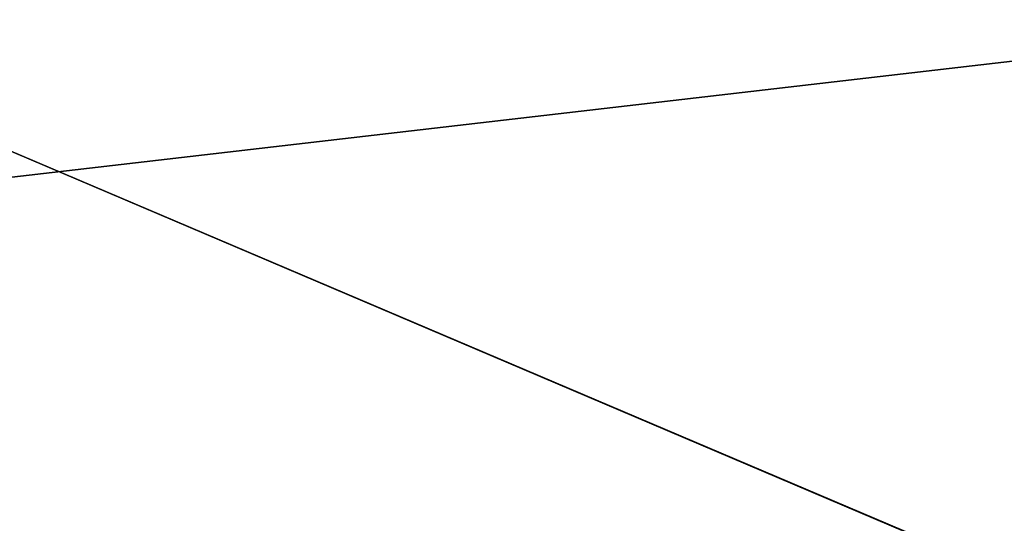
# Model space of a CAD drawing. Header units: millimetres. Extents: x -348 to 175, y 0 to 247.
# Tile 18 of 196: x -166.609 to -166.319, y 60.848 to 60.996. Entities that reach past the tile are written whole.
import ezdxf

# ---------------------------------------------------------------- set-up
doc = ezdxf.new("R2010")
doc.units = ezdxf.units.MM
doc.header["$LTSCALE"] = 65.185185
for name, color, linetype in [('1621', 7, 'CONTINUOUS'), ('1622', 7, 'CONTINUOUS'), ('1623', 7, 'CONTINUOUS'), ('1624', 7, 'CONTINUOUS')]:
    doc.layers.add(name, color=color, linetype=linetype)

msp = doc.modelspace()

# ---------------------------------------------------------------- linework, layer by layer
at = {"layer": '1621', "linetype": 'CONTINUOUS'}
for points in [[(-167.75, 60), (-168.75171, 61.0017, 0), (-165.17045, 61.0017, 11.02198), (-167.75, 60)], [(-164.35946, 59.99999, 10.43401), (-167.75, 60), (-165.17045, 61.0017, 11.02198), (-164.35946, 59.99999, 10.43401)]]:
    msp.add_3dface(points, dxfattribs=at)
at = {"layer": '1622', "linetype": 'CONTINUOUS'}
for points in [[(-167.75, 60), (-164.35946, 59.99999, -10.43401), (-168.75171, 61.0017, 0), (-167.75, 60)], [(-168.75171, 61.0017, 0), (-164.35946, 59.99999, -10.43401), (-166.71506, 61.0017, -8.49902), (-168.75171, 61.0017, 0)], [(-166.71506, 61.0017, -8.49902), (-164.35946, 59.99999, -10.43401), (-161.0475, 61.0017, -15.15187), (-166.71506, 61.0017, -8.49902)]]:
    msp.add_3dface(points, dxfattribs=at)
at = {"layer": '1623', "linetype": 'CONTINUOUS'}
for points in [[(-170, 61), (-170.5, 60.5), (-166.58487, 60.50001, 12.04957), (-170, 61)], [(-169.75378, 61, 3.12866), (-170, 61), (-166.58487, 60.50001, 12.04957), (-169.75378, 61, 3.12866)], [(-169.02116, 61, 6.18029), (-169.75378, 61, 3.12866), (-166.58487, 60.50001, 12.04957), (-169.02116, 61, 6.18029)], [(-167.82017, 61, 9.07975), (-169.02116, 61, 6.18029), (-166.58487, 60.50001, 12.04957), (-167.82017, 61, 9.07975)], [(-166.18036, 61, 11.7557), (-167.82017, 61, 9.07975), (-166.58487, 60.50001, 12.04957), (-166.18036, 61, 11.7557)], [(-166.18036, 61, 11.7557), (-166.58487, 60.50001, 12.04957), (-156.33486, 60.50001, 19.49666), (-166.18036, 61, 11.7557)]]:
    msp.add_3dface(points, dxfattribs=at)
at = {"layer": '1624', "linetype": 'CONTINUOUS'}
for points in [[(-167.82017, 61, -9.07975), (-166.18036, 61, -11.7557), (-170.5, 60.5), (-167.82017, 61, -9.07975)], [(-166.18036, 61, -11.7557), (-166.58487, 60.50001, -12.04957), (-170.5, 60.5), (-166.18036, 61, -11.7557)], [(-166.18036, 61, -11.7557), (-164.14218, 61, -14.14211), (-166.58487, 60.50001, -12.04957), (-166.18036, 61, -11.7557)], [(-164.14218, 61, -14.14211), (-161.7557, 61, -16.18035), (-166.58487, 60.50001, -12.04957), (-164.14218, 61, -14.14211)], [(-161.7557, 61, -16.18035), (-159.07982, 61, -17.82013), (-166.58487, 60.50001, -12.04957), (-161.7557, 61, -16.18035)], [(-159.07982, 61, -17.82013), (-156.18035, 61, -19.02114), (-166.58487, 60.50001, -12.04957), (-159.07982, 61, -17.82013)], [(-156.18035, 61, -19.02114), (-156.33486, 60.50001, -19.49665), (-166.58487, 60.50001, -12.04957), (-156.18035, 61, -19.02114)]]:
    msp.add_3dface(points, dxfattribs=at)

doc.saveas('drawing.dxf')
